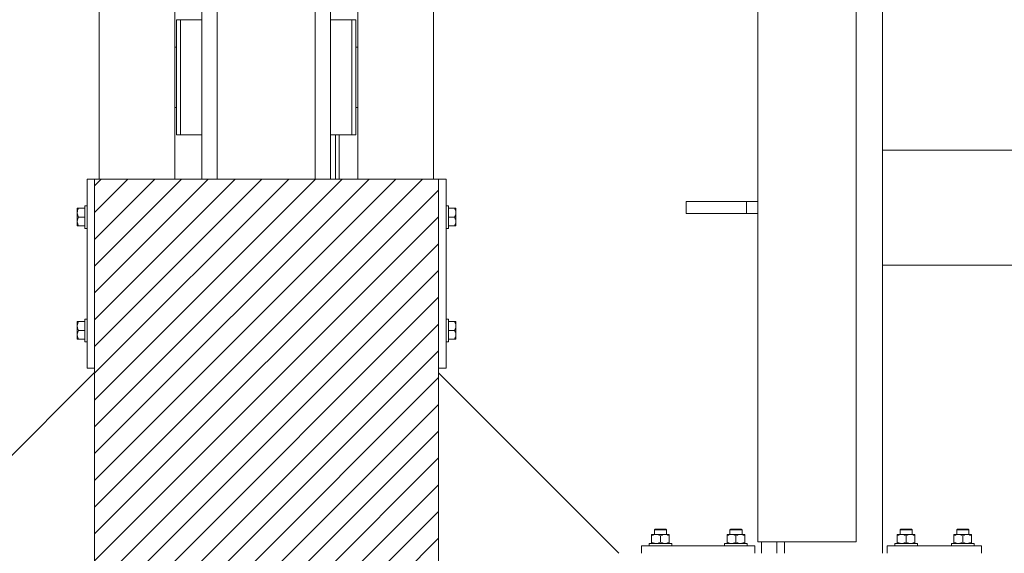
# Model space of a CAD drawing. Header units: millimetres. Extents: x 53746 to 116821, y -810352 to -765802.
# Tile 112 of 256: x 69004 to 70307, y -776497 to -775791. Entities that reach past the tile are written whole.
import ezdxf

# ---------------------------------------------------------------- set-up
doc = ezdxf.new("R2010")
doc.units = ezdxf.units.MM
doc.header["$MEASUREMENT"] = 0
for name, color, linetype, lineweight in [('Main Cradle Rails', 7, 'Continuous', 0), ('Side Cradle Blocks', 7, 'Continuous', 0), ('Side Cradle Stbd', 7, 'Continuous', 0), ('Side Cradle Tower Rail Frame', 7, 'Continuous', 0), ('Side Slip Rails', 7, 'Continuous', 0)]:
    doc.layers.add(name, color=color, linetype=linetype, lineweight=lineweight)

# ---------------------------------------------------------------- blocks, each defined once
blk = doc.blocks.new('*U57')
at = {"linetype": 'Continuous', "lineweight": 0}
h = blk.add_hatch(dxfattribs=at)
h.set_pattern_fill('HATCH', color=30, style=0, pattern_type=2)
h.set_pattern_definition([(45, (-15989.788467, 11448.34719), (-17.71895608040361, 17.71895608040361), [])])
h.paths.add_polyline_path([(-15725.06891417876, 11130.74546686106), (-15725.06890535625, 11424.17921985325), (-15725.06890384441, 11474.4623253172), (-15725.06890233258, 11524.74543078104), (-15725.06889351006, 11818.17918377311), (-15725.06889332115, 11824.4623253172), (-15725.06888580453, 12074.4623253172), (-15731.63513281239, 12074.4623253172), (-15831.63513281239, 12074.4623253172), (-15856.64426368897, 12074.4623253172), (-15861.25765601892, 12074.4623253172), (-15868.13513528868, 12074.4623253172), (-15888.13513528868, 12074.4623253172), (-16018.13515970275, 12074.4623253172), (-16038.13515970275, 12074.4623253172), (-16074.0689218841, 12074.4623253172), (-16174.0689218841, 12074.4623253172), (-16180.06895796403, 12074.4623253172), (-16180.06895796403, 11824.4623253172), (-16180.06895796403, 11818.74539470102), (-16180.06895796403, 11524.74543078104), (-16180.06895796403, 11474.4623253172), (-16180.06895796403, 11424.17921985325), (-16180.06895796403, 11130.17925593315), (-16180.06895796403, 11124.4623253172), (-16180.06895796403, 10874.4623253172), (-16174.0689218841, 10874.4623253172), (-16074.0689218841, 10874.4623253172), (-16038.13515970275, 10874.4623253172), (-16018.13515970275, 10874.4623253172), (-15888.13513528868, 10874.4623253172), (-15868.13513528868, 10874.4623253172), (-15861.2576560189, 10874.4623253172), (-15856.64426368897, 10874.4623253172), (-15831.63513281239, 10874.4623253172), (-15731.63513281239, 10874.4623253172), (-15725.06892188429, 10874.4623253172), (-15725.06891436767, 11124.4623253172)])
at = {"color": 30, "linetype": 'Continuous', "lineweight": 0, "flags": 128}
blk.add_lwpolyline([(-15725.06890233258, 11524.74543078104), (-15725.06889351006, 11818.17918377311), (-15725.06889332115, 11824.4623253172), (-15725.06888580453, 12074.4623253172), (-15731.63513281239, 12074.4623253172), (-15831.63513281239, 12074.4623253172), (-15856.64426368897, 12074.4623253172), (-15861.25765601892, 12074.4623253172), (-15868.13513528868, 12074.4623253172), (-15888.13513528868, 12074.4623253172), (-16018.13515970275, 12074.4623253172), (-16038.13515970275, 12074.4623253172), (-16074.0689218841, 12074.4623253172), (-16174.0689218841, 12074.4623253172), (-16180.06895796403, 12074.4623253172), (-16180.06895796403, 11824.4623253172), (-16180.06895796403, 11818.74539470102), (-16180.06895796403, 11524.74543078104)], dxfattribs=at)
at = {"layer": 'Side Cradle Blocks', "color": 7, "linetype": 'Continuous', "lineweight": 0}
for p, q in [((-16180.06895796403, 12074.4623253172), (-16190.06892188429, 12074.4623253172)), ((-16190.06892188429, 12074.4623253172), (-16190.06892188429, 11824.4623253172)), ((-16180.06892188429, 12074.4623253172), (-15725.06892188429, 12074.4623253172)), ((-16180.06892188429, 10874.4623253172), (-16180.06892188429, 12074.4623253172)), ((-15725.06892188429, 12074.4623253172), (-15725.06892188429, 10874.4623253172)), ((-15725.06888580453, 12074.4623253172), (-15715.06892188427, 12074.4623253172)), ((-15715.06892188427, 12074.4623253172), (-15715.06892188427, 11824.4623253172)), ((-16203.06856108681, 12035.46337878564), (-16203.06892138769, 12035.35529165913)), ((-16203.06892180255, 12035.35509363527), (-16203.06856108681, 12035.13861319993)), ((-16203.06892188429, 12030.25387020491), (-16203.06892188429, 12033.31987367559)), ((-16203.06856108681, 12033.19649258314), (-16203.06892133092, 12033.31968444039)), ((-16203.06892177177, 12030.25302060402), (-16203.06856108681, 12027.52949261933)), ((-16201.2770116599, 12024.4623253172), (-16202.31879659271, 12026.62036840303)), ((-16202.2857782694, 12036.04541509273), (-16201.2770116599, 12036.04541509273)), ((-16202.26039608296, 12033.90906638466), (-16201.2770116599, 12036.04541509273)), ((-16202.26039608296, 12022.32597660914), (-16201.2770116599, 12024.4623253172)), ((-16201.2770116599, 12036.04541509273), (-16193.06895796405, 12036.04541509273)), ((-16201.2770116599, 12024.4623253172), (-16193.06896259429, 12024.4623253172)), ((-16193.06892188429, 12018.7220738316), (-16193.06892188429, 12024.4623253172)), ((-15712.06892188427, 12018.7220738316), (-15712.06892188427, 12024.4623253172)), ((-15703.86083210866, 12036.04541509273), (-15712.06888580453, 12036.04541509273)), ((-15703.86083210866, 12024.4623253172), (-15712.06888117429, 12024.4623253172)), ((-15702.85206549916, 12036.04541509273), (-15703.86083210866, 12036.04541509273)), ((-15702.87744768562, 12033.90906638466), (-15703.86083210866, 12036.04541509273)), ((-15703.86083210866, 12024.4623253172), (-15702.81904717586, 12026.62036840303)), ((-15702.87744768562, 12022.32597660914), (-15703.86083210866, 12024.4623253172)), ((-15702.06928268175, 12035.46337878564), (-15702.06892238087, 12035.35529165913)), ((-15702.06928268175, 12035.13861319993), (-15702.06892196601, 12035.35509363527)), ((-15702.06892243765, 12033.31968444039), (-15702.06928268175, 12033.19649258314)), ((-15702.06928268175, 12027.52949261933), (-15702.06892199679, 12030.25302060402)), ((-15702.06892188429, 12030.25387020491), (-15702.06892188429, 12033.31987367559)), ((-16203.06892188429, 12018.67078042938), (-16203.06892188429, 12022.42705630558)), ((-16203.06856108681, 12021.39515801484), (-16203.06892182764, 12018.67120820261)), ((-16203.06892188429, 12012.87923554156), (-16203.06892188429, 12013.56950794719)), ((-16203.06856108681, 12013.46127184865), (-16203.06892151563, 12013.56939735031)), ((-16202.82812689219, 12012.87923554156), (-16203.06892188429, 12012.87923554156)), ((-16201.2770116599, 12012.87923554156), (-16202.31879659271, 12015.03727862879)), ((-16193.06895796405, 12012.87923554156), (-16201.2770116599, 12012.87923554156)), ((-15712.06888580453, 12012.87923554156), (-15703.86083210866, 12012.87923554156)), ((-15703.86083210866, 12012.87923554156), (-15702.81904717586, 12015.03727862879)), ((-15702.30971687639, 12012.87923554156), (-15702.06892188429, 12012.87923554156)), ((-15702.06892194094, 12018.67120820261), (-15702.06928268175, 12021.39515801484)), ((-15702.06892225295, 12013.56939735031), (-15702.06928268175, 12013.46127184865)), ((-15702.06892188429, 12018.67078042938), (-15702.06892188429, 12022.42705630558)), ((-15702.06892188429, 12012.87923554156), (-15702.06892188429, 12013.56950794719)), ((-16203.06892188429, 11886.04541509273), (-16203.06892188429, 11885.3551426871)), ((-16202.82812689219, 11886.04541509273), (-16203.06892188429, 11886.04541509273)), ((-16203.06892151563, 11885.35525328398), (-16203.06856108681, 11885.46337878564)), ((-16201.2770116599, 11886.04541509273), (-16202.31879659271, 11883.88737200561)), ((-16193.06895796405, 11886.04541509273), (-16201.2770116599, 11886.04541509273)), ((-15712.06888580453, 11886.04541509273), (-15703.86083210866, 11886.04541509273)), ((-15703.86083210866, 11886.04541509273), (-15702.81904717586, 11883.88737200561)), ((-15702.30971687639, 11886.04541509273), (-15702.06892188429, 11886.04541509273)), ((-15702.06928268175, 11885.46337878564), (-15702.06892225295, 11885.35525328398)), ((-15702.06892188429, 11886.04541509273), (-15702.06892188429, 11885.3551426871)), ((-16203.06892188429, 11880.25387020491), (-16203.06892188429, 11876.49759432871)), ((-16203.06892182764, 11880.25344243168), (-16203.06856108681, 11877.52949261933)), ((-16203.06856108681, 11871.39515801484), (-16203.06892177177, 11868.67163003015)), ((-16203.06892188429, 11868.67078042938), (-16203.06892188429, 11865.60477695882)), ((-16201.2770116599, 11874.4623253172), (-16202.31879659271, 11872.30428223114)), ((-16202.26039608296, 11876.59867402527), (-16201.2770116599, 11874.4623253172)), ((-16201.2770116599, 11874.4623253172), (-16193.06896259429, 11874.4623253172)), ((-16193.06892188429, 11880.20257680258), (-16193.06892188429, 11874.4623253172)), ((-15712.06892188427, 11880.20257680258), (-15712.06892188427, 11874.4623253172)), ((-15703.86083210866, 11874.4623253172), (-15712.06888117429, 11874.4623253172)), ((-15702.87744768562, 11876.59867402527), (-15703.86083210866, 11874.4623253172)), ((-15703.86083210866, 11874.4623253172), (-15702.81904717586, 11872.30428223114)), ((-15702.06928268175, 11877.52949261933), (-15702.06892194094, 11880.25344243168)), ((-15702.06892199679, 11868.67163003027), (-15702.06928268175, 11871.39515801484)), ((-15702.06892188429, 11880.25387020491), (-15702.06892188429, 11876.49759432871)), ((-15702.06892188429, 11868.67078042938), (-15702.06892188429, 11865.60477695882)), ((-16203.06892133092, 11865.6049661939), (-16203.06856108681, 11865.72815805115)), ((-16203.06856108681, 11863.78603743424), (-16203.06892180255, 11863.56955699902)), ((-16203.06856108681, 11863.46127184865), (-16203.06892138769, 11863.56935897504)), ((-16202.2857782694, 11862.87923554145), (-16201.2770116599, 11862.87923554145)), ((-16202.26039608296, 11865.01558424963), (-16201.2770116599, 11862.87923554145)), ((-16201.2770116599, 11862.87923554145), (-16193.06895796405, 11862.87923554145)), ((-15703.86083210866, 11862.87923554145), (-15712.06888580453, 11862.87923554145)), ((-15702.87744768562, 11865.01558424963), (-15703.86083210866, 11862.87923554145)), ((-15702.85206549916, 11862.87923554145), (-15703.86083210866, 11862.87923554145)), ((-15702.06928268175, 11865.72815805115), (-15702.06892243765, 11865.6049661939)), ((-15702.06892196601, 11863.56955699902), (-15702.06928268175, 11863.78603743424)), ((-15702.06928268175, 11863.46127184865), (-15702.06892238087, 11863.56935897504)), ((-16190.06892188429, 11824.4623253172), (-16180.06895796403, 11824.4623253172)), ((-15715.06892188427, 11824.4623253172), (-15725.06888580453, 11824.4623253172)), ((-15426.54383261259, 11611.4623253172), (-15428.81479605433, 11611.4623253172)), ((-15425.83672583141, 11610.4623253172), (-15428.43211262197, 11610.4623253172)), ((-15337.15043433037, 11610.4623253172), (-15334.5550475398, 11610.4623253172)), ((-15336.44332754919, 11611.4623253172), (-15334.17236410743, 11611.4623253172)), ((-15101.54383261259, 11611.4623253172), (-15103.81479605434, 11611.4623253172)), ((-15100.83672583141, 11610.4623253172), (-15103.43211262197, 11610.4623253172)), ((-15037.15043433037, 11610.4623253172), (-15034.5550475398, 11610.4623253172)), ((-15036.44332754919, 11611.4623253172), (-15034.17236410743, 11611.4623253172)), ((-15443.0766698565, 11604.42016776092), (-15443.0766698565, 11604.24541456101)), ((-15443.07666985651, 11602.62825753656), (-15440.94032114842, 11603.61164195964)), ((-15443.07666985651, 11602.62825753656), (-15443.0766698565, 11594.25423554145)), ((-15443.0766698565, 11593.24546893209), (-15443.0766698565, 11594.25423554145)), ((-15442.38654642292, 11604.42016726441), (-15442.49463354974, 11604.41980696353)), ((-15437.28512496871, 11604.42016776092), (-15440.35112843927, 11604.42016776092)), ((-15439.54193874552, 11604.41980696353), (-15439.49361616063, 11604.41983348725)), ((-15437.28512496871, 11604.42016776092), (-15433.52884909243, 11604.42016776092)), ((-15433.79359624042, 11603.73857928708), (-15435.80886276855, 11604.29540680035)), ((-15433.65162316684, 11593.21245060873), (-15431.49358008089, 11594.25423554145)), ((-15431.49358008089, 11602.62825753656), (-15429.35723137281, 11603.61164195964)), ((-15431.49358008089, 11594.25423554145), (-15431.49358008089, 11602.62825753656)), ((-15425.70203519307, 11604.42016776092), (-15422.6360317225, 11604.42016776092)), ((-15422.21050646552, 11603.73857928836), (-15424.22577299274, 11604.29540680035)), ((-15423.44522141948, 11604.41980696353), (-15423.49354400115, 11604.41983348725)), ((-15422.06853339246, 11593.21245060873), (-15419.91049030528, 11594.25423554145)), ((-15420.49252661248, 11604.41980696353), (-15420.60065211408, 11604.42016739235)), ((-15419.91049030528, 11603.63702414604), (-15419.91049030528, 11603.67535642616)), ((-15419.91049030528, 11603.63702414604), (-15419.91049030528, 11602.62825753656)), ((-15419.91049030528, 11594.25423554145), (-15419.91049030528, 11602.62825753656)), ((-15343.0766698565, 11603.63702414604), (-15343.07666985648, 11603.67535642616)), ((-15343.0766698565, 11602.62825753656), (-15343.0766698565, 11603.63702414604)), ((-15343.0766698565, 11594.25423554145), (-15343.0766698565, 11602.62825753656)), ((-15340.91862676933, 11593.21245060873), (-15343.0766698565, 11594.25423554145)), ((-15342.49463354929, 11604.41980696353), (-15342.3865080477, 11604.42016739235)), ((-15340.77665369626, 11603.73857928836), (-15338.76138716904, 11604.29540680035)), ((-15337.28512496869, 11604.42016776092), (-15340.35112843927, 11604.42016776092)), ((-15339.49361616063, 11604.41983348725), (-15339.54193874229, 11604.41980696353)), ((-15331.49358008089, 11602.62825753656), (-15333.62992878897, 11603.61164195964)), ((-15331.49358008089, 11594.25423554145), (-15331.49358008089, 11602.62825753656)), ((-15329.33553699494, 11593.21245060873), (-15331.49358008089, 11594.25423554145)), ((-15325.70203519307, 11604.42016776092), (-15329.45831106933, 11604.42016776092)), ((-15329.19356392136, 11603.73857928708), (-15327.17829739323, 11604.29540680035)), ((-15325.70203519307, 11604.42016776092), (-15322.6360317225, 11604.42016776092)), ((-15323.49354400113, 11604.41983348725), (-15323.44522141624, 11604.41980696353)), ((-15319.91049030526, 11602.62825753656), (-15322.04683901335, 11603.61164195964)), ((-15320.49252661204, 11604.41980696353), (-15320.60061373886, 11604.42016726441)), ((-15319.91049030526, 11604.42016776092), (-15319.91049030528, 11604.24541456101)), ((-15319.91049030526, 11602.62825753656), (-15319.91049030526, 11594.25423554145)), ((-15319.91049030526, 11593.24546893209), (-15319.91049030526, 11594.25423554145)), ((-15118.07666985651, 11604.42016776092), (-15118.0766698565, 11604.24541456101)), ((-15118.07666985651, 11602.62825753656), (-15115.94032114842, 11603.61164195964)), ((-15118.07666985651, 11602.62825753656), (-15118.07666985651, 11594.25423554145)), ((-15118.07666985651, 11593.24546893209), (-15118.07666985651, 11594.25423554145)), ((-15117.38654642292, 11604.42016726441), (-15117.49463354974, 11604.41980696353)), ((-15112.28512496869, 11604.42016776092), (-15115.35112843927, 11604.42016776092)), ((-15114.54193874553, 11604.41980696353), (-15114.49361616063, 11604.41983348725)), ((-15112.28512496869, 11604.42016776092), (-15108.52884909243, 11604.42016776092)), ((-15108.79359624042, 11603.73857928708), (-15110.80886276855, 11604.29540680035)), ((-15108.65162316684, 11593.21245060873), (-15106.49358008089, 11594.25423554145)), ((-15106.49358008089, 11602.62825753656), (-15104.35723137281, 11603.61164195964)), ((-15106.49358008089, 11594.25423554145), (-15106.49358008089, 11602.62825753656)), ((-15100.70203519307, 11604.42016776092), (-15097.6360317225, 11604.42016776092)), ((-15097.21050646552, 11603.73857928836), (-15099.22577299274, 11604.29540680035)), ((-15098.44522141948, 11604.41980696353), (-15098.49354400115, 11604.41983348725)), ((-15097.06853339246, 11593.21245060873), (-15094.91049030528, 11594.25423554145)), ((-15095.49252661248, 11604.41980696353), (-15095.6006521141, 11604.42016739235)), ((-15094.91049030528, 11603.63702414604), (-15094.91049030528, 11603.67535642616)), ((-15094.91049030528, 11603.63702414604), (-15094.91049030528, 11602.62825753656)), ((-15094.91049030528, 11594.25423554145), (-15094.91049030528, 11602.62825753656)), ((-15043.07666985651, 11603.63702414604), (-15043.0766698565, 11603.67535642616)), ((-15043.07666985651, 11602.62825753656), (-15043.07666985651, 11603.63702414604)), ((-15043.07666985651, 11594.25423554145), (-15043.07666985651, 11602.62825753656)), ((-15040.91862676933, 11593.21245060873), (-15043.07666985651, 11594.25423554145)), ((-15042.49463354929, 11604.41980696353), (-15042.3865080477, 11604.42016739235)), ((-15040.77665369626, 11603.73857928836), (-15038.76138716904, 11604.29540680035)), ((-15037.28512496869, 11604.42016776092), (-15040.35112843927, 11604.42016776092)), ((-15039.49361616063, 11604.41983348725), (-15039.5419387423, 11604.41980696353)), ((-15031.49358008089, 11602.62825753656), (-15033.62992878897, 11603.61164195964)), ((-15031.49358008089, 11594.25423554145), (-15031.49358008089, 11602.62825753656)), ((-15029.33553699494, 11593.21245060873), (-15031.49358008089, 11594.25423554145)), ((-15025.70203519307, 11604.42016776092), (-15029.45831106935, 11604.42016776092)), ((-15029.19356392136, 11603.73857928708), (-15027.17829739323, 11604.29540680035)), ((-15025.70203519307, 11604.42016776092), (-15022.6360317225, 11604.42016776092)), ((-15023.49354400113, 11604.41983348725), (-15023.44522141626, 11604.41980696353)), ((-15019.91049030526, 11602.62825753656), (-15022.04683901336, 11603.61164195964)), ((-15020.49252661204, 11604.41980696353), (-15020.60061373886, 11604.42016726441)), ((-15019.91049030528, 11604.42016776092), (-15019.91049030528, 11604.24541456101)), ((-15019.91049030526, 11602.62825753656), (-15019.91049030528, 11594.25423554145)), ((-15019.91049030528, 11593.24546893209), (-15019.91049030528, 11594.25423554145)), ((-15456.49358008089, 11579.46236139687), (-15456.49358008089, 11589.4623253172)), ((-15456.49358008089, 11589.4623253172), (-15306.49358008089, 11589.4623253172)), ((-15442.39722106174, 11592.46236139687), (-15442.49463354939, 11592.4626861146)), ((-15439.54193874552, 11592.4626861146), (-15439.49361616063, 11592.46265959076)), ((-15439.24306164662, 11592.68090167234), (-15437.2854481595, 11592.46236139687)), ((-15427.65997187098, 11592.68090167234), (-15425.70235838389, 11592.46236139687)), ((-15423.49354400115, 11592.46265959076), (-15423.44522141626, 11592.4626861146)), ((-15420.49252661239, 11592.4626861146), (-15420.58993910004, 11592.46236139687)), ((-15419.91049030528, 11592.70312030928), (-15419.91049030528, 11592.46236139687)), ((-15343.0766698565, 11592.70312030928), (-15343.0766698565, 11592.46236139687)), ((-15342.49463354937, 11592.4626861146), (-15342.39722106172, 11592.46236139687)), ((-15339.54193874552, 11592.4626861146), (-15339.49361616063, 11592.46265959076)), ((-15335.3271882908, 11592.68090167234), (-15337.28480177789, 11592.46236139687)), ((-15323.74409851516, 11592.68090167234), (-15325.70171200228, 11592.46236139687)), ((-15323.49354400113, 11592.46265959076), (-15323.44522141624, 11592.4626861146)), ((-15320.49252661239, 11592.4626861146), (-15320.58993910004, 11592.46236139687)), ((-15306.49358008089, 11589.4623253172), (-15306.49358008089, 11579.46236139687)), ((-15131.49358008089, 11579.46236139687), (-15131.49358008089, 11589.4623253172)), ((-15131.49358008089, 11589.4623253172), (-15006.49358008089, 11589.4623253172)), ((-15117.39722106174, 11592.46236139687), (-15117.49463354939, 11592.4626861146)), ((-15114.54193874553, 11592.4626861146), (-15114.49361616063, 11592.46265959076)), ((-15114.24306164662, 11592.68090167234), (-15112.2854481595, 11592.46236139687)), ((-15102.65997187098, 11592.68090167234), (-15100.70235838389, 11592.46236139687)), ((-15098.49354400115, 11592.46265959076), (-15098.44522141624, 11592.4626861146)), ((-15095.49252661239, 11592.4626861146), (-15095.58993910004, 11592.46236139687)), ((-15094.91049030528, 11592.70312030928), (-15094.91049030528, 11592.46236139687)), ((-15043.07666985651, 11592.70312030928), (-15043.07666985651, 11592.46236139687)), ((-15042.49463354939, 11592.4626861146), (-15042.39722106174, 11592.46236139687)), ((-15039.54193874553, 11592.4626861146), (-15039.49361616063, 11592.46265959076)), ((-15035.3271882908, 11592.68090167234), (-15037.28480177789, 11592.46236139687)), ((-15023.74409851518, 11592.68090167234), (-15025.70171200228, 11592.46236139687)), ((-15023.49354400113, 11592.46265959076), (-15023.44522141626, 11592.4626861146)), ((-15020.49252661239, 11592.4626861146), (-15020.58993910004, 11592.46236139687)), ((-15006.49358008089, 11589.4623253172), (-15006.49358008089, 11579.46236139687))]:
    blk.add_line(p, q, dxfattribs=at)
at = {"layer": 'Side Cradle Blocks', "color": 7, "linetype": 'Continuous', "lineweight": 0, "flags": 128}
for points in [[(-16193.06892188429, 12024.4623253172), (-16193.06892188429, 12030.20257680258), (-16193.06892188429, 12035.06892703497), (-16193.06892188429, 12038.32051830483), (-16193.06892188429, 12039.4623253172), (-16190.06895796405, 12039.4623253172)], [(-15715.06888580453, 12039.4623253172), (-15712.06892188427, 12039.4623253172), (-15712.06892188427, 12038.32051830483), (-15712.06892188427, 12035.06892703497), (-15712.06892188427, 12030.20257680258), (-15712.06892188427, 12024.4623253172)], [(-16202.2857782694, 12036.04541509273), (-16202.321990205, 12036.04541509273), (-16202.89416868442, 12036.04541509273), (-16203.06892188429, 12036.04541509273), (-16203.06892188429, 12035.3551426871), (-16203.06892188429, 12033.31987367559)], [(-16202.26039608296, 12033.90906638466), (-16202.5620863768, 12033.25366077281), (-16202.85034552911, 12032.21180688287), (-16203.06892188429, 12030.25387020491), (-16203.03729210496, 12029.51204395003), (-16202.94416092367, 12028.77760800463), (-16202.38733341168, 12026.76234147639), (-16202.31879659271, 12026.62036840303)], [(-16203.06892188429, 12030.25387020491), (-16203.06892188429, 12026.49759432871), (-16203.06892188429, 12022.42705630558)], [(-15702.81904717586, 12026.62036840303), (-15702.7505103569, 12026.76234147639), (-15702.19368284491, 12028.77760800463), (-15702.10055166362, 12029.51204395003), (-15702.06892188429, 12030.25387020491), (-15702.28749823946, 12032.21180688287), (-15702.57575739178, 12033.25366077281), (-15702.87744768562, 12033.90906638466)], [(-15702.06892188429, 12033.31987367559), (-15702.06892188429, 12035.3551426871), (-15702.06892188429, 12036.04541509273), (-15702.24367508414, 12036.04541509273), (-15702.81585356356, 12036.04541509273), (-15702.85206549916, 12036.04541509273)], [(-15702.06892188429, 12022.42705630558), (-15702.06892188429, 12026.49759432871), (-15702.06892188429, 12030.25387020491)], [(-16202.26039608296, 12022.32597660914), (-16202.5620863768, 12021.67057099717), (-16202.85034552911, 12020.62871710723), (-16203.06892188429, 12018.67078042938), (-16203.03729210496, 12017.92895417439), (-16202.94416092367, 12017.19451822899), (-16202.38733341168, 12015.17925170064), (-16202.31879659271, 12015.03727862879)], [(-16203.06892183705, 12018.67113712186), (-16203.06892188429, 12018.67078042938), (-16203.06892188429, 12015.60477695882), (-16203.06892188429, 12013.56950794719)], [(-16202.82812689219, 12012.87923554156), (-16202.32411054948, 12012.87923554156), (-16202.2857782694, 12012.87923554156), (-16201.2770116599, 12012.87923554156)], [(-16190.06895796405, 12009.4623253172), (-16193.06892188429, 12009.4623253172), (-16193.06892188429, 12010.60413232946), (-16193.06892188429, 12013.85572359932), (-16193.06892188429, 12018.7220738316)], [(-15712.06892188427, 12018.7220738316), (-15712.06892188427, 12013.85572359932), (-15712.06892188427, 12010.60413232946), (-15712.06892188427, 12009.4623253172), (-15715.06888580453, 12009.4623253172)], [(-15703.86083210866, 12012.87923554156), (-15702.85206549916, 12012.87923554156), (-15702.81373321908, 12012.87923554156), (-15702.30971687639, 12012.87923554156)], [(-15702.81904717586, 12015.03727862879), (-15702.7505103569, 12015.17925170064), (-15702.19368284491, 12017.19451822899), (-15702.10055166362, 12017.92895417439), (-15702.06892188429, 12018.67078042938), (-15702.28749823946, 12020.62871710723), (-15702.57575739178, 12021.67057099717), (-15702.87744768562, 12022.32597660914)], [(-15702.06892188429, 12013.56950794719), (-15702.06892188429, 12015.60477695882), (-15702.06892188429, 12018.67078042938), (-15702.06892193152, 12018.67113712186)], [(-16203.06892188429, 11885.3551426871), (-16203.06892188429, 11883.31987367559), (-16203.06892188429, 11880.25387020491), (-16203.06892183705, 11880.25351351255)], [(-16202.31879659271, 11883.88737200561), (-16202.38733341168, 11883.74539893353), (-16202.94416092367, 11881.7301324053), (-16203.03729210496, 11880.9956964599), (-16203.06892188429, 11880.25387020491), (-16202.85034552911, 11878.29593352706), (-16202.5620863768, 11877.254079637), (-16202.26039608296, 11876.59867402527)], [(-16201.2770116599, 11886.04541509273), (-16202.2857782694, 11886.04541509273), (-16202.32411054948, 11886.04541509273), (-16202.82812689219, 11886.04541509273)], [(-16193.06892188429, 11880.20257680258), (-16193.06892188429, 11885.06892703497), (-16193.06892188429, 11888.32051830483), (-16193.06892188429, 11889.4623253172), (-16190.06895796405, 11889.4623253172)], [(-15715.06888580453, 11889.4623253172), (-15712.06892188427, 11889.4623253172), (-15712.06892188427, 11888.32051830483), (-15712.06892188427, 11885.06892703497), (-15712.06892188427, 11880.20257680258)], [(-15702.30971687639, 11886.04541509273), (-15702.81373321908, 11886.04541509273), (-15702.85206549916, 11886.04541509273), (-15703.86083210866, 11886.04541509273)], [(-15702.87744768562, 11876.59867402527), (-15702.57575739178, 11877.254079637), (-15702.28749823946, 11878.29593352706), (-15702.06892188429, 11880.25387020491), (-15702.10055166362, 11880.9956964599), (-15702.19368284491, 11881.7301324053), (-15702.7505103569, 11883.74539893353), (-15702.81904717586, 11883.88737200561)], [(-15702.06892193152, 11880.25351351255), (-15702.06892188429, 11880.25387020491), (-15702.06892188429, 11883.31987367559), (-15702.06892188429, 11885.3551426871)], [(-16203.06892188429, 11876.49759432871), (-16203.06892188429, 11872.42705630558), (-16203.06892188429, 11868.67078042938)], [(-16202.31879659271, 11872.30428223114), (-16202.38733341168, 11872.16230915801), (-16202.94416092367, 11870.14704262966), (-16203.03729210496, 11869.41260668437), (-16203.06892188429, 11868.67078042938), (-16202.85034552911, 11866.71284375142), (-16202.5620863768, 11865.67098986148), (-16202.26039608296, 11865.01558424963)], [(-16190.06895796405, 11859.4623253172), (-16193.06892188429, 11859.4623253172), (-16193.06892188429, 11860.60413232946), (-16193.06892188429, 11863.85572359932), (-16193.06892188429, 11868.7220738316), (-16193.06892188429, 11874.4623253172)], [(-15712.06892188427, 11874.4623253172), (-15712.06892188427, 11868.7220738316), (-15712.06892188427, 11863.85572359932), (-15712.06892188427, 11860.60413232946), (-15712.06892188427, 11859.4623253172), (-15715.06888580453, 11859.4623253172)], [(-15702.87744768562, 11865.01558424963), (-15702.57575739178, 11865.67098986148), (-15702.28749823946, 11866.71284375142), (-15702.06892188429, 11868.67078042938), (-15702.10055166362, 11869.41260668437), (-15702.19368284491, 11870.14704262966), (-15702.7505103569, 11872.16230915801), (-15702.81904717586, 11872.30428223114)], [(-15702.06892188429, 11868.67078042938), (-15702.06892188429, 11872.42705630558), (-15702.06892188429, 11876.49759432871)], [(-16203.06892188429, 11865.60477695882), (-16203.06892188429, 11863.56950794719), (-16203.06892188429, 11862.87923554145), (-16202.89416868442, 11862.87923554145), (-16202.321990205, 11862.87923554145), (-16202.2857782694, 11862.87923554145)], [(-15702.85206549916, 11862.87923554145), (-15702.81585356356, 11862.87923554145), (-15702.24367508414, 11862.87923554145), (-15702.06892188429, 11862.87923554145), (-15702.06892188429, 11863.56950794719), (-15702.06892188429, 11865.60477695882)], [(-15439.49358008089, 11604.42020384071), (-15439.49358008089, 11610.4623253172), (-15438.49358008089, 11611.4623253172), (-15437.96073680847, 11611.4623253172), (-15436.44332754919, 11611.4623253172), (-15434.17236410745, 11611.4623253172), (-15431.49358008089, 11611.4623253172), (-15428.81479605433, 11611.4623253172)], [(-15439.49358008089, 11610.4623253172), (-15438.88461634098, 11610.4623253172), (-15437.15043433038, 11610.4623253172), (-15434.5550475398, 11610.4623253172), (-15431.49358008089, 11610.4623253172), (-15428.43211262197, 11610.4623253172)], [(-15426.54383261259, 11611.4623253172), (-15425.02642335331, 11611.4623253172), (-15424.49358008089, 11611.4623253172), (-15423.49358008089, 11610.4623253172), (-15423.49358008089, 11604.42020384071)], [(-15425.83672583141, 11610.4623253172), (-15424.1025438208, 11610.4623253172), (-15423.49358008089, 11610.4623253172)], [(-15339.49358008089, 11604.42020384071), (-15339.49358008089, 11610.4623253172), (-15338.49358008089, 11611.4623253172), (-15337.96073680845, 11611.4623253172), (-15336.44332754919, 11611.4623253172)], [(-15339.49358008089, 11610.4623253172), (-15338.88461634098, 11610.4623253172), (-15337.15043433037, 11610.4623253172)], [(-15334.5550475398, 11610.4623253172), (-15331.49358008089, 11610.4623253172), (-15328.43211262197, 11610.4623253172), (-15325.8367258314, 11610.4623253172), (-15324.10254382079, 11610.4623253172), (-15323.49358008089, 11610.4623253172)], [(-15334.17236410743, 11611.4623253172), (-15331.49358008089, 11611.4623253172), (-15328.81479605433, 11611.4623253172), (-15326.54383261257, 11611.4623253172), (-15325.02642335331, 11611.4623253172), (-15324.49358008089, 11611.4623253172), (-15323.49358008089, 11610.4623253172), (-15323.49358008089, 11604.42020384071)], [(-15114.49358008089, 11604.42020384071), (-15114.49358008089, 11610.4623253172), (-15113.49358008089, 11611.4623253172), (-15112.96073680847, 11611.4623253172), (-15111.44332754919, 11611.4623253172), (-15109.17236410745, 11611.4623253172), (-15106.49358008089, 11611.4623253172), (-15103.81479605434, 11611.4623253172)], [(-15114.49358008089, 11610.4623253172), (-15113.88461634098, 11610.4623253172), (-15112.15043433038, 11610.4623253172), (-15109.5550475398, 11610.4623253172), (-15106.49358008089, 11610.4623253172), (-15103.43211262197, 11610.4623253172)], [(-15101.54383261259, 11611.4623253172), (-15100.02642335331, 11611.4623253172), (-15099.49358008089, 11611.4623253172), (-15098.49358008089, 11610.4623253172), (-15098.49358008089, 11604.42020384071)], [(-15100.83672583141, 11610.4623253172), (-15099.1025438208, 11610.4623253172), (-15098.49358008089, 11610.4623253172)], [(-15039.49358008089, 11604.42020384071), (-15039.49358008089, 11610.4623253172), (-15038.49358008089, 11611.4623253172), (-15037.96073680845, 11611.4623253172), (-15036.44332754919, 11611.4623253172)], [(-15039.49358008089, 11610.4623253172), (-15038.88461634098, 11610.4623253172), (-15037.15043433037, 11610.4623253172)], [(-15034.5550475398, 11610.4623253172), (-15031.49358008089, 11610.4623253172), (-15028.43211262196, 11610.4623253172), (-15025.8367258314, 11610.4623253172), (-15024.10254382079, 11610.4623253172), (-15023.49358008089, 11610.4623253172)], [(-15034.17236410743, 11611.4623253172), (-15031.49358008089, 11611.4623253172), (-15028.81479605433, 11611.4623253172), (-15026.54383261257, 11611.4623253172), (-15025.02642335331, 11611.4623253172), (-15024.49358008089, 11611.4623253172), (-15023.49358008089, 11610.4623253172), (-15023.49358008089, 11604.42020384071)], [(-15443.0766698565, 11604.42016776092), (-15442.38639745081, 11604.42016776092), (-15440.35112843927, 11604.42016776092)], [(-15443.07666985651, 11602.62825753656), (-15443.0766698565, 11603.63702414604), (-15443.0766698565, 11603.67323608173), (-15443.0766698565, 11604.24541456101)], [(-15439.24306164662, 11592.68090167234), (-15440.28491553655, 11592.96916082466), (-15440.94032114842, 11593.27085111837), (-15443.0766698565, 11594.25423554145)], [(-15440.94032114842, 11603.61164195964), (-15440.28491553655, 11603.91333225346), (-15439.24306164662, 11604.20159140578), (-15437.28512496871, 11604.42016776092), (-15436.54329871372, 11604.38853798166), (-15435.80886276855, 11604.29540680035)], [(-15433.79359624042, 11603.73857928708), (-15433.65162316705, 11603.670042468), (-15431.49358008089, 11602.62825753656)], [(-15425.70203519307, 11604.42016776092), (-15429.45831106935, 11604.42016776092), (-15433.52884909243, 11604.42016776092)], [(-15427.65997187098, 11592.68090167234), (-15428.70182576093, 11592.96916082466), (-15429.35723137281, 11593.27085111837), (-15431.49358008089, 11594.25423554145)], [(-15429.35723137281, 11603.61164195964), (-15428.70182576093, 11603.91333225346), (-15427.65997187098, 11604.20159140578), (-15425.70203519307, 11604.42016776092), (-15424.96020893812, 11604.38853798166), (-15424.22577299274, 11604.29540680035)], [(-15422.6360317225, 11604.42016776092), (-15420.60076271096, 11604.42016776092), (-15419.91049030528, 11604.42016776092), (-15419.91049030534, 11604.17937276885), (-15419.91049030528, 11603.67535642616)], [(-15422.21050646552, 11603.73857928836), (-15422.06853339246, 11603.6700424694), (-15419.91049030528, 11602.62825753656)], [(-15419.91049030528, 11592.70312030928), (-15419.91049030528, 11593.20713665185), (-15419.91049030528, 11593.24546893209), (-15419.91049030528, 11594.25423554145)], [(-15343.07666985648, 11603.67535642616), (-15343.07666985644, 11604.17937276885), (-15343.0766698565, 11604.42016776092), (-15342.38639745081, 11604.42016776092), (-15340.35112843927, 11604.42016776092)], [(-15343.0766698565, 11602.62825753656), (-15340.91862676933, 11603.6700424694), (-15340.77665369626, 11603.73857928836)], [(-15343.0766698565, 11594.25423554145), (-15343.0766698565, 11593.24546893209), (-15343.07666985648, 11593.20713665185), (-15343.0766698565, 11592.70312030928)], [(-15338.76138716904, 11604.29540680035), (-15338.02695122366, 11604.38853798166), (-15337.28512496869, 11604.42016776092), (-15335.3271882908, 11604.20159140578), (-15334.28533440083, 11603.91333225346), (-15333.62992878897, 11603.61164195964)], [(-15329.45831106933, 11604.42016776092), (-15333.52884909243, 11604.42016776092), (-15337.28512496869, 11604.42016776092)], [(-15331.49358008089, 11594.25423554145), (-15333.62992878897, 11593.27085111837), (-15334.28533440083, 11592.96916082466), (-15335.3271882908, 11592.68090167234)], [(-15331.49358008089, 11602.62825753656), (-15329.33553699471, 11603.670042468), (-15329.19356392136, 11603.73857928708)], [(-15327.17829739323, 11604.29540680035), (-15326.44386144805, 11604.38853798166), (-15325.70203519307, 11604.42016776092), (-15323.74409851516, 11604.20159140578), (-15322.70224462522, 11603.91333225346), (-15322.04683901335, 11603.61164195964)], [(-15319.91049030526, 11594.25423554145), (-15322.04683901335, 11593.27085111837), (-15322.70224462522, 11592.96916082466), (-15323.74409851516, 11592.68090167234)], [(-15322.6360317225, 11604.42016776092), (-15320.60076271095, 11604.42016776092), (-15319.91049030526, 11604.42016776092)], [(-15319.91049030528, 11604.24541456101), (-15319.91049030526, 11603.67323608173), (-15319.91049030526, 11603.63702414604), (-15319.91049030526, 11602.62825753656)], [(-15118.07666985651, 11604.42016776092), (-15117.38639745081, 11604.42016776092), (-15115.35112843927, 11604.42016776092)], [(-15118.07666985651, 11602.62825753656), (-15118.07666985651, 11603.63702414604), (-15118.07666985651, 11603.67323608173), (-15118.0766698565, 11604.24541456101)], [(-15114.24306164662, 11592.68090167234), (-15115.28491553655, 11592.96916082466), (-15115.94032114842, 11593.27085111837), (-15118.07666985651, 11594.25423554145)], [(-15115.94032114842, 11603.61164195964), (-15115.28491553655, 11603.91333225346), (-15114.2430616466, 11604.20159140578), (-15112.28512496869, 11604.42016776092), (-15111.54329871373, 11604.38853798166), (-15110.80886276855, 11604.29540680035)], [(-15108.79359624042, 11603.73857928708), (-15108.65162316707, 11603.670042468), (-15106.49358008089, 11602.62825753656)], [(-15100.70203519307, 11604.42016776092), (-15104.45831106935, 11604.42016776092), (-15108.52884909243, 11604.42016776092)], [(-15102.65997187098, 11592.68090167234), (-15103.70182576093, 11592.96916082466), (-15104.35723137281, 11593.27085111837), (-15106.49358008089, 11594.25423554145)], [(-15104.35723137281, 11603.61164195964), (-15103.70182576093, 11603.91333225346), (-15102.65997187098, 11604.20159140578), (-15100.70203519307, 11604.42016776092), (-15099.96020893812, 11604.38853798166), (-15099.22577299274, 11604.29540680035)], [(-15097.6360317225, 11604.42016776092), (-15095.60076271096, 11604.42016776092), (-15094.91049030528, 11604.42016776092), (-15094.91049030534, 11604.17937276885), (-15094.91049030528, 11603.67535642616)], [(-15097.21050646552, 11603.73857928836), (-15097.06853339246, 11603.6700424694), (-15094.91049030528, 11602.62825753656)], [(-15094.91049030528, 11592.70312030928), (-15094.91049030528, 11593.20713665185), (-15094.91049030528, 11593.24546893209), (-15094.91049030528, 11594.25423554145)], [(-15043.0766698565, 11603.67535642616), (-15043.07666985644, 11604.17937276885), (-15043.07666985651, 11604.42016776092), (-15042.38639745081, 11604.42016776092), (-15040.35112843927, 11604.42016776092)], [(-15043.07666985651, 11602.62825753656), (-15040.91862676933, 11603.6700424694), (-15040.77665369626, 11603.73857928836)], [(-15043.07666985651, 11594.25423554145), (-15043.07666985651, 11593.24546893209), (-15043.0766698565, 11593.20713665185), (-15043.07666985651, 11592.70312030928)], [(-15038.76138716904, 11604.29540680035), (-15038.02695122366, 11604.38853798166), (-15037.28512496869, 11604.42016776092), (-15035.3271882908, 11604.20159140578), (-15034.28533440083, 11603.91333225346), (-15033.62992878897, 11603.61164195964)], [(-15029.45831106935, 11604.42016776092), (-15033.52884909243, 11604.42016776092), (-15037.28512496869, 11604.42016776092)], [(-15031.49358008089, 11594.25423554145), (-15033.62992878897, 11593.27085111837), (-15034.28533440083, 11592.96916082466), (-15035.3271882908, 11592.68090167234)], [(-15031.49358008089, 11602.62825753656), (-15029.33553699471, 11603.670042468), (-15029.19356392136, 11603.73857928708)], [(-15027.17829739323, 11604.29540680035), (-15026.44386144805, 11604.38853798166), (-15025.70203519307, 11604.42016776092), (-15023.74409851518, 11604.20159140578), (-15022.70224462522, 11603.91333225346), (-15022.04683901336, 11603.61164195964)], [(-15019.91049030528, 11594.25423554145), (-15022.04683901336, 11593.27085111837), (-15022.70224462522, 11592.96916082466), (-15023.74409851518, 11592.68090167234)], [(-15022.6360317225, 11604.42016776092), (-15020.60076271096, 11604.42016776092), (-15019.91049030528, 11604.42016776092)], [(-15019.91049030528, 11604.24541456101), (-15019.91049030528, 11603.67323608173), (-15019.91049030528, 11603.63702414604), (-15019.91049030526, 11602.62825753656)], [(-15446.49358008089, 11589.46236139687), (-15446.49358008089, 11592.4623253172), (-15445.35177306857, 11592.4623253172), (-15442.10018179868, 11592.4623253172), (-15437.23383156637, 11592.4623253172), (-15431.49358008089, 11592.4623253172), (-15425.75332859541, 11592.4623253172), (-15420.88697836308, 11592.4623253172), (-15417.63538709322, 11592.4623253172), (-15416.49358008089, 11592.4623253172), (-15416.49358008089, 11589.46236139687)], [(-15443.0766698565, 11593.24546893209), (-15443.0766698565, 11593.2092569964), (-15443.0766698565, 11592.637078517), (-15443.0766698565, 11592.46236139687)], [(-15433.65162316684, 11593.21245060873), (-15433.79359624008, 11593.14391378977), (-15435.80886276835, 11592.58708627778), (-15436.54329871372, 11592.49395509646), (-15437.28427877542, 11592.46236139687)], [(-15422.06853339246, 11593.21245060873), (-15422.21050646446, 11593.14391378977), (-15424.22577299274, 11592.58708627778), (-15424.96020893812, 11592.49395509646), (-15425.70118899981, 11592.46236139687)], [(-15346.49358008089, 11589.46236139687), (-15346.49358008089, 11592.4623253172), (-15345.35177306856, 11592.4623253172), (-15342.10018179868, 11592.4623253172), (-15337.23383156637, 11592.4623253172), (-15331.49358008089, 11592.4623253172), (-15325.7533285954, 11592.4623253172), (-15320.88697836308, 11592.4623253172), (-15317.63538709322, 11592.4623253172), (-15316.49358008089, 11592.4623253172), (-15316.49358008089, 11589.46236139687)], [(-15337.28597116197, 11592.46236139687), (-15338.02695122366, 11592.49395509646), (-15338.76138716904, 11592.58708627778), (-15340.77665369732, 11593.14391378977), (-15340.91862676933, 11593.21245060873)], [(-15325.70288138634, 11592.46236139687), (-15326.44386144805, 11592.49395509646), (-15327.17829739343, 11592.58708627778), (-15329.1935639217, 11593.14391378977), (-15329.33553699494, 11593.21245060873)], [(-15319.91049030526, 11592.46236139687), (-15319.91049030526, 11592.637078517), (-15319.91049030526, 11593.2092569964), (-15319.91049030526, 11593.24546893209)], [(-15121.49358008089, 11589.46236139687), (-15121.49358008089, 11592.4623253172), (-15120.35177306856, 11592.4623253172), (-15117.10018179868, 11592.4623253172), (-15112.23383156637, 11592.4623253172), (-15106.49358008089, 11592.4623253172), (-15100.75332859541, 11592.4623253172), (-15095.88697836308, 11592.4623253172), (-15092.63538709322, 11592.4623253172), (-15091.49358008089, 11592.4623253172), (-15091.49358008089, 11589.46236139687)], [(-15118.07666985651, 11593.24546893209), (-15118.07666985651, 11593.2092569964), (-15118.07666985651, 11592.637078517), (-15118.07666985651, 11592.46236139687)], [(-15108.65162316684, 11593.21245060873), (-15108.79359624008, 11593.14391378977), (-15110.80886276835, 11592.58708627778), (-15111.54329871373, 11592.49395509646), (-15112.28427877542, 11592.46236139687)], [(-15097.06853339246, 11593.21245060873), (-15097.21050646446, 11593.14391378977), (-15099.22577299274, 11592.58708627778), (-15099.96020893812, 11592.49395509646), (-15100.70118899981, 11592.46236139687)], [(-15046.49358008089, 11589.46236139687), (-15046.49358008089, 11592.4623253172), (-15045.35177306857, 11592.4623253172), (-15042.10018179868, 11592.4623253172), (-15037.23383156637, 11592.4623253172), (-15031.49358008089, 11592.4623253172), (-15025.75332859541, 11592.4623253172), (-15020.88697836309, 11592.4623253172), (-15017.63538709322, 11592.4623253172), (-15016.49358008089, 11592.4623253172), (-15016.49358008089, 11589.46236139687)], [(-15037.28597116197, 11592.46236139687), (-15038.02695122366, 11592.49395509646), (-15038.76138716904, 11592.58708627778), (-15040.77665369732, 11593.14391378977), (-15040.91862676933, 11593.21245060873)], [(-15025.70288138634, 11592.46236139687), (-15026.44386144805, 11592.49395509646), (-15027.17829739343, 11592.58708627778), (-15029.1935639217, 11593.14391378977), (-15029.33553699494, 11593.21245060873)], [(-15019.91049030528, 11592.46236139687), (-15019.91049030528, 11592.637078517), (-15019.91049030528, 11593.2092569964), (-15019.91049030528, 11593.24546893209)]]:
    blk.add_lwpolyline(points, dxfattribs=at)
at = {"layer": 'Side Cradle Stbd', "color": 7, "linetype": 'Continuous', "lineweight": 0}
for p, q in [((-15831.63513281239, 12074.46236139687), (-15831.63513281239, 13589.00181266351)), ((-16074.0689218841, 13414.4623253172), (-16074.0689218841, 12074.46236139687)), ((-16174.0689218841, 13274.74539470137), (-16174.0689218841, 12074.46236139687)), ((-15731.63513281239, 12074.46236139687), (-15731.63513281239, 13274.74539470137)), ((-16066.63515675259, 12285.66239854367), (-16066.63515719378, 12279.86201851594)), ((-16038.1351571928, 12279.86201029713), (-16038.13515675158, 12285.66239032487)), ((-15834.63515675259, 12285.66239854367), (-15834.63515719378, 12279.86201851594)), ((-16066.63515764, 12263.34393452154), (-16066.63515719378, 12279.86201851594)), ((-16018.13515911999, 12278.80463411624), (-16018.13515974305, 12209.46239598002)), ((-15868.13513470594, 12278.80463411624), (-15868.13513532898, 12209.46239598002)), ((-15834.63515764, 12263.34393452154), (-15834.63515719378, 12279.86201851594)), ((-16074.06888580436, 12249.46232606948), (-16071.63519393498, 12249.46232605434)), ((-16071.63515720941, 12246.41757966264), (-16071.63515697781, 12249.4623985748)), ((-16071.6351572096, 12246.41075901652), (-16071.63515725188, 12244.85873858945)), ((-15834.63512177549, 12249.46232457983), (-15831.63516889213, 12249.4623245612)), ((-16071.63515725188, 12244.85873858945), (-16071.63515742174, 12238.62291122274)), ((-16071.63515742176, 12238.6226581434), (-16071.63515743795, 12238.02803625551)), ((-16071.63515743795, 12238.02803625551), (-16071.63515744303, 12237.77688432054)), ((-16071.63515744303, 12237.77688432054), (-16071.63515744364, 12237.74682328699)), ((-16066.63515828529, 12209.46237379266), (-16066.6351580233, 12238.62285141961)), ((-16038.1351580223, 12238.62285124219), (-16038.13515805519, 12234.961734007)), ((-16038.13515805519, 12234.961734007), (-16038.13515828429, 12209.46243218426)), ((-16071.63515778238, 12209.46218109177), (-16071.63515778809, 12207.81501352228)), ((-16038.13515828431, 12209.46226085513), (-16038.13515829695, 12205.80125640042)), ((-16071.63515783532, 12194.15498824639), (-16071.63515783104, 12192.7584645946)), ((-16071.63515779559, 12181.17805441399), (-16071.63515779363, 12180.92690248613)), ((-16071.63515779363, 12180.92690248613), (-16071.63515779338, 12180.8966150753)), ((-16071.63515779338, 12180.8966150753), (-16071.63515778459, 12180.30195613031)), ((-16071.63519443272, 12169.46232605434), (-16074.06888580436, 12169.46232606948)), ((-16071.63515778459, 12180.30173507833), (-16071.63515778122, 12180.07287604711)), ((-16071.63515766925, 12172.50714454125), (-16071.63515763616, 12171.98698809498)), ((-16038.13515838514, 12180.30189614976), (-16038.13515837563, 12177.19815086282)), ((-15831.63516889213, 12169.4623245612), (-15834.6351222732, 12169.46232457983)), ((-16038.13515830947, 12155.580837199), (-16038.13515827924, 12153.50698092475)), ((-16038.13515827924, 12153.50698092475), (-16038.13515808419, 12140.12019443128)), ((-16038.13515806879, 12139.06275389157), (-16038.13515802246, 12138.33451244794)), ((-16180.06895796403, 11818.74539470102), (-16419.35199126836, 11579.46236139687)), ((-15725.06888580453, 11818.17918377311), (-15486.35206342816, 11579.46236139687))]:
    blk.add_line(p, q, dxfattribs=at)
at = {"layer": 'Side Cradle Stbd', "color": 7, "linetype": 'Continuous', "lineweight": 0, "flags": 128}
for points in [[(-16018.13515911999, 12278.80463411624), (-16018.13515820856, 12337.59014546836), (-16018.13515714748, 12376.86936882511), (-16018.13515609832, 12390.66239849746)], [(-15868.13513470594, 12278.80463411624), (-15868.13513379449, 12337.59014546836), (-15868.13513273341, 12376.86936882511), (-15868.13513168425, 12390.66239849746)], [(-16038.13515970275, 12074.46236139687), (-16038.13515980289, 12081.33464809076), (-16038.13515998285, 12140.12015835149), (-16038.13515974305, 12209.46239610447), (-16038.13515911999, 12278.80463424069), (-16038.13515820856, 12337.59014559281), (-16038.13515714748, 12376.86936894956)], [(-15888.13513528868, 12074.46236139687), (-15888.13513538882, 12081.33464809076), (-15888.13513556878, 12140.12015835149), (-15888.13513532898, 12209.46239610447), (-15888.13513470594, 12278.80463424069), (-15888.13513379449, 12337.59014559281), (-15888.13513273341, 12376.86936894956)], [(-16066.63515675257, 12285.66220260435), (-16066.63515675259, 12285.66239854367), (-16071.63515675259, 12285.66239857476), (-16071.6351571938, 12279.86201854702), (-16071.63515764, 12263.34393455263), (-16071.6351580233, 12238.62287514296), (-16071.63515828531, 12209.46239751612), (-16071.63515838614, 12180.30192005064), (-16071.63515831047, 12155.58086109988), (-16071.6351580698, 12139.06277779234), (-16071.63515770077, 12133.26239857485), (-16066.63515770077, 12133.26239854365), (-16066.63515770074, 12133.26257079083)], [(-16038.13519509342, 12285.66237467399), (-16066.63515675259, 12285.66237485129), (-16066.63515675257, 12285.66220292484)], [(-15839.63515675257, 12285.66220191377), (-15839.63515675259, 12285.66237343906), (-15868.13509851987, 12285.66237361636)], [(-15834.63515675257, 12285.66203774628), (-15834.63515675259, 12285.66239854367), (-15839.63515675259, 12285.66239857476), (-15839.6351571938, 12279.86201854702), (-15839.63515764, 12263.34393455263), (-15839.63515764, 12263.34393455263)], [(-16066.63515764, 12263.34393452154), (-16066.6351580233, 12238.62287511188), (-16066.63515828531, 12209.46239748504), (-16066.63515838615, 12180.30192001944), (-16066.63515838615, 12180.30189632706)], [(-15839.63515764, 12263.34390941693), (-15839.6351580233, 12238.62287514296), (-15839.6351580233, 12238.62287514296)], [(-15834.63515764, 12263.34393452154), (-15834.6351580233, 12238.62287511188), (-15834.63515828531, 12209.46239748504), (-15834.63515838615, 12180.30192001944), (-15834.63515831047, 12155.58086106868), (-15834.6351580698, 12139.06277776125), (-15834.63515770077, 12133.26239854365)], [(-15839.6351580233, 12238.62285000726), (-15839.63515828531, 12209.46239751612), (-15839.63515828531, 12209.46237238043)], [(-16071.63515778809, 12207.81501352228), (-16071.63515783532, 12194.1550661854), (-16071.63515783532, 12194.15505586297), (-16071.63515783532, 12194.15498824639)], [(-16066.63515828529, 12209.46237379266), (-16066.63515838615, 12180.30189632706), (-16066.63515831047, 12155.5808373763), (-16066.6351580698, 12139.06275406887), (-16066.63515770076, 12133.26237485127), (-16038.13519604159, 12133.26237467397)], [(-16018.13515970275, 12074.46236139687), (-16018.13515980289, 12081.33464796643), (-16018.13515998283, 12140.12015822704), (-16018.13515974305, 12209.46239598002)], [(-15868.13513528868, 12074.46236139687), (-15868.13513538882, 12081.33464796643), (-15868.13513556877, 12140.12015822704), (-15868.13513532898, 12209.46239598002)], [(-15839.63515828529, 12209.46239913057), (-15839.63515828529, 12209.46237238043), (-15839.63515838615, 12180.30189491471), (-15839.63515831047, 12155.58085616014)], [(-16038.13515829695, 12205.80125640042), (-16038.13515838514, 12180.30191156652), (-16038.13515838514, 12180.30189614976)], [(-16071.63515783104, 12192.7584645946), (-16071.63515779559, 12181.17812597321), (-16071.63515779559, 12181.1780988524), (-16071.63515779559, 12181.17805441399)], [(-16071.63515778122, 12180.07287604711), (-16071.63515766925, 12172.50718855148), (-16071.63515766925, 12172.50718855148)], [(-16071.63515763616, 12171.98698809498), (-16071.63515747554, 12169.46233794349), (-16071.63515747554, 12169.46233794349)], [(-16038.13515837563, 12177.19815086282), (-16038.13515830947, 12155.5808488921), (-16038.13515830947, 12155.580837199)], [(-15839.63515831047, 12155.58083596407), (-15839.63515831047, 12155.58083596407), (-15839.6351580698, 12139.06275265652), (-15839.63515770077, 12133.26237343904)], [(-16038.13515808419, 12140.12004075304), (-16038.13515806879, 12139.06276283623), (-16038.13515806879, 12139.06276283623)], [(-16038.13515802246, 12138.33451244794), (-16038.13515769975, 12133.26237705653), (-16038.13515769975, 12133.26237705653)], [(-15868.13509946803, 12133.26237361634), (-15839.63515770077, 12133.26237343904), (-15839.63515770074, 12133.26255737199)], [(-15839.63515770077, 12133.26239857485), (-15839.63515770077, 12133.26239857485), (-15834.63515770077, 12133.26239854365), (-15834.63515770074, 12133.2625824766)]]:
    blk.add_lwpolyline(points, dxfattribs=at)
at = {"layer": 'Side Cradle Tower Rail Frame', "color": 7, "linetype": 'Continuous', "lineweight": 0}
for p, q in [((-15302.52677057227, 13589.00181266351), (-15302.52677057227, 11594.4623253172)), ((-15172.52677057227, 11594.4623253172), (-15172.52677057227, 13589.00181266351)), ((-15137.52677057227, 11579.46236139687), (-15137.52677057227, 13524.4623253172)), ((-15137.52673449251, 12113.02008531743), (-14742.99361615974, 12113.02008531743)), ((-15317.52677057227, 12044.9623253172), (-15397.52677057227, 12044.9623253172)), ((-15397.52677057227, 12028.9623253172), (-15397.52677057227, 12044.9623253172)), ((-15302.52680665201, 12044.9623253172), (-15317.52677057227, 12044.9623253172)), ((-15317.52677057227, 12028.9623253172), (-15317.52677057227, 12044.9623253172)), ((-15397.52677057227, 12028.9623253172), (-15317.52677057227, 12028.9623253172)), ((-15317.52677057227, 12028.9623253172), (-15302.52680665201, 12028.9623253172)), ((-15137.52673449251, 11960.90456531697), (-14742.9936161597, 11960.90456531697)), ((-15302.52677057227, 11594.4623253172), (-15172.52677057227, 11594.4623253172)), ((-15297.52677057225, 11594.4622892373), (-15297.52677057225, 11579.46236139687)), ((-15277.52677057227, 11594.45529894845), (-15277.52677057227, 11594.4622892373)), ((-15277.52677057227, 11594.45529894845), (-15277.52677057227, 11579.46236139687)), ((-15267.52677057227, 11594.4622892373), (-15267.52677057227, 11579.46236139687))]:
    blk.add_line(p, q, dxfattribs=at)
at = {"layer": 'Side Slip Rails', "color": 7, "linetype": 'Continuous', "lineweight": 0}
for p, q in [((-15861.25765601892, 12133.26233749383), (-15861.25765601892, 12074.46236139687)), ((-15856.64426368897, 12133.26233746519), (-15856.64426368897, 12074.46236139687))]:
    blk.add_line(p, q, dxfattribs=at)

msp = doc.modelspace()

# ---------------------------------------------------------------- block references
at = {"layer": 'Main Cradle Rails', "color": 7, "linetype": 'Continuous', "lineweight": 0}
msp.add_blockref('*U57', (85283.05, -788076.9500000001), dxfattribs=at)

doc.saveas('drawing.dxf')
